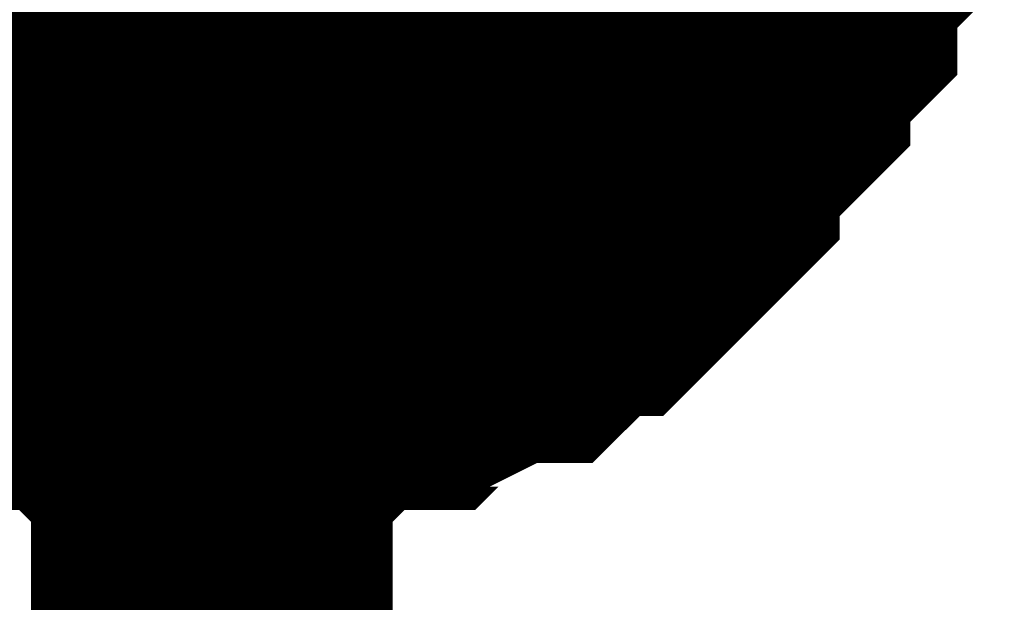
# Model space of a CAD drawing. Header units: inches. Extents: x 0 to 292, y 0 to 193.
# Tile 242 of 256: x 209.369 to 210.184, y 158.275 to 158.758. Entities that reach past the tile are written whole.
import ezdxf

# ---------------------------------------------------------------- set-up
doc = ezdxf.new("R2010")
doc.units = ezdxf.units.IN
doc.layers.add('Sheet', color=255, linetype='Continuous')

msp = doc.modelspace()

# ---------------------------------------------------------------- linework, layer by layer
at = {"layer": 'Sheet'}
msp.add_lwpolyline([(209.296, 159.004, 0.508, 0.508, 1), (209.804, 159.004, 0.508, 0.508, 1)], format="xyseb", close=True, dxfattribs=at)
for points in [[(201.65655, 156.53314, 0.29972, 0.29972, 0), (209.52797, 156.53314, 0.29972, 0.29972, 0), (209.52797, 158.98902, 0.29972, 0.29972, 0)], [(210.03455, 158.91106, 0.29972, 0.29972, 0), (210.01507, 158.89157, 0.29972, 0.29972, 0), (210.01507, 158.87208, 0.29972, 0.29972, 0), (210.01507, 158.83309, 0.29972, 0.29972, 0), (209.99558, 158.8136, 0.29972, 0.29972, 0), (209.99558, 158.79411, 0.29972, 0.29972, 0), (209.99558, 158.77462, 0.29972, 0.29972, 0), (209.9761, 158.75513, 0.29972, 0.29972, 0), (209.95662, 158.73564, 0.29972, 0.29972, 0), (209.95662, 158.71615, 0.29972, 0.29972, 0), (209.93713, 158.69666, 0.29972, 0.29972, 0), (209.91765, 158.67716, 0.29972, 0.29972, 0), (209.89817, 158.65767, 0.29972, 0.29972, 0), (209.89817, 158.63818, 0.29972, 0.29972, 0), (209.87868, 158.61869, 0.29972, 0.29972, 0), (209.8592, 158.5992, 0.29972, 0.29972, 0), (209.83971, 158.57971, 0.29972, 0.29972, 0), (209.82023, 158.57971, 0.29972, 0.29972, 0), (209.80075, 158.56022, 0.29972, 0.29972, 0), (209.78126, 158.54073, 0.29972, 0.29972, 0), (209.76178, 158.54073, 0.29972, 0.29972, 0), (209.72281, 158.52124, 0.29972, 0.29972, 0), (209.70333, 158.52124, 0.29972, 0.29972, 0), (209.68384, 158.50174, 0.29972, 0.29972, 0), (209.66436, 158.50174, 0.29972, 0.29972, 0), (209.62539, 158.50174, 0.29972, 0.29972, 0), (209.60591, 158.48225, 0.29972, 0.29972, 0), (209.58643, 158.48225, 0.29972, 0.29972, 0), (209.54746, 158.48225, 0.29972, 0.29972, 0), (209.52797, 158.48225, 0.29972, 0.29972, 0)], [(210.03455, 158.91106, 0.29972, 0.29972, 0), (210.01507, 158.89157, 0.29972, 0.29972, 0), (210.01507, 158.87208, 0.29972, 0.29972, 0), (210.01507, 158.83309, 0.29972, 0.29972, 0), (209.99558, 158.8136, 0.29972, 0.29972, 0), (209.99558, 158.79411, 0.29972, 0.29972, 0), (209.99558, 158.77462, 0.29972, 0.29972, 0), (209.9761, 158.75513, 0.29972, 0.29972, 0), (209.95662, 158.73564, 0.29972, 0.29972, 0), (209.95662, 158.71615, 0.29972, 0.29972, 0), (209.93713, 158.69666, 0.29972, 0.29972, 0), (209.91765, 158.67716, 0.29972, 0.29972, 0), (209.89817, 158.65767, 0.29972, 0.29972, 0), (209.89817, 158.63818, 0.29972, 0.29972, 0), (209.87868, 158.61869, 0.29972, 0.29972, 0), (209.8592, 158.5992, 0.29972, 0.29972, 0), (209.83971, 158.57971, 0.29972, 0.29972, 0), (209.82023, 158.57971, 0.29972, 0.29972, 0), (209.80075, 158.56022, 0.29972, 0.29972, 0), (209.78126, 158.54073, 0.29972, 0.29972, 0), (209.76178, 158.54073, 0.29972, 0.29972, 0), (209.72281, 158.52124, 0.29972, 0.29972, 0), (209.70333, 158.52124, 0.29972, 0.29972, 0), (209.68384, 158.50174, 0.29972, 0.29972, 0), (209.66436, 158.50174, 0.29972, 0.29972, 0), (209.62539, 158.50174, 0.29972, 0.29972, 0), (209.60591, 158.48225, 0.29972, 0.29972, 0), (209.58643, 158.48225, 0.29972, 0.29972, 0), (209.54746, 158.48225, 0.29972, 0.29972, 0), (209.52797, 158.48225, 0.29972, 0.29972, 0)], [(210.03455, 158.91106, 0.29972, 0.29972, 0), (210.01507, 158.89157, 0.29972, 0.29972, 0), (210.01507, 158.87208, 0.29972, 0.29972, 0), (210.01507, 158.83309, 0.29972, 0.29972, 0), (209.99558, 158.8136, 0.29972, 0.29972, 0), (209.99558, 158.79411, 0.29972, 0.29972, 0), (209.99558, 158.77462, 0.29972, 0.29972, 0), (209.9761, 158.75513, 0.29972, 0.29972, 0), (209.95662, 158.73564, 0.29972, 0.29972, 0), (209.95662, 158.71615, 0.29972, 0.29972, 0), (209.93713, 158.69666, 0.29972, 0.29972, 0), (209.91765, 158.67716, 0.29972, 0.29972, 0), (209.89817, 158.65767, 0.29972, 0.29972, 0), (209.89817, 158.63818, 0.29972, 0.29972, 0), (209.87868, 158.61869, 0.29972, 0.29972, 0), (209.8592, 158.5992, 0.29972, 0.29972, 0), (209.83971, 158.57971, 0.29972, 0.29972, 0), (209.82023, 158.57971, 0.29972, 0.29972, 0), (209.80075, 158.56022, 0.29972, 0.29972, 0), (209.78126, 158.54073, 0.29972, 0.29972, 0), (209.76178, 158.54073, 0.29972, 0.29972, 0), (209.72281, 158.52124, 0.29972, 0.29972, 0), (209.70333, 158.52124, 0.29972, 0.29972, 0), (209.68384, 158.50174, 0.29972, 0.29972, 0), (209.66436, 158.50174, 0.29972, 0.29972, 0), (209.62539, 158.50174, 0.29972, 0.29972, 0), (209.60591, 158.48225, 0.29972, 0.29972, 0), (209.58643, 158.48225, 0.29972, 0.29972, 0), (209.54746, 158.48225, 0.29972, 0.29972, 0), (209.52797, 158.48225, 0.29972, 0.29972, 0)], [(210.03455, 158.91106, 0.29972, 0.29972, 0), (210.01507, 158.89157, 0.29972, 0.29972, 0), (210.01507, 158.87208, 0.29972, 0.29972, 0), (210.01507, 158.83309, 0.29972, 0.29972, 0), (209.99558, 158.8136, 0.29972, 0.29972, 0), (209.99558, 158.79411, 0.29972, 0.29972, 0), (209.99558, 158.77462, 0.29972, 0.29972, 0), (209.9761, 158.75513, 0.29972, 0.29972, 0), (209.95662, 158.73564, 0.29972, 0.29972, 0), (209.95662, 158.71615, 0.29972, 0.29972, 0), (209.93713, 158.69666, 0.29972, 0.29972, 0), (209.91765, 158.67716, 0.29972, 0.29972, 0), (209.89817, 158.65767, 0.29972, 0.29972, 0), (209.89817, 158.63818, 0.29972, 0.29972, 0), (209.87868, 158.61869, 0.29972, 0.29972, 0), (209.8592, 158.5992, 0.29972, 0.29972, 0), (209.83971, 158.57971, 0.29972, 0.29972, 0), (209.82023, 158.57971, 0.29972, 0.29972, 0), (209.80075, 158.56022, 0.29972, 0.29972, 0), (209.78126, 158.54073, 0.29972, 0.29972, 0), (209.76178, 158.54073, 0.29972, 0.29972, 0), (209.72281, 158.52124, 0.29972, 0.29972, 0), (209.70333, 158.52124, 0.29972, 0.29972, 0), (209.68384, 158.50174, 0.29972, 0.29972, 0), (209.66436, 158.50174, 0.29972, 0.29972, 0), (209.62539, 158.50174, 0.29972, 0.29972, 0), (209.60591, 158.48225, 0.29972, 0.29972, 0), (209.58643, 158.48225, 0.29972, 0.29972, 0), (209.54746, 158.48225, 0.29972, 0.29972, 0), (209.52797, 158.48225, 0.29972, 0.29972, 0)], [(210.03455, 158.91106, 0.29972, 0.29972, 0), (210.01507, 158.89157, 0.29972, 0.29972, 0), (210.01507, 158.87208, 0.29972, 0.29972, 0), (210.01507, 158.83309, 0.29972, 0.29972, 0), (209.99558, 158.8136, 0.29972, 0.29972, 0), (209.99558, 158.79411, 0.29972, 0.29972, 0), (209.99558, 158.77462, 0.29972, 0.29972, 0), (209.9761, 158.75513, 0.29972, 0.29972, 0), (209.95662, 158.73564, 0.29972, 0.29972, 0), (209.95662, 158.71615, 0.29972, 0.29972, 0), (209.93713, 158.69666, 0.29972, 0.29972, 0), (209.91765, 158.67716, 0.29972, 0.29972, 0), (209.89817, 158.65767, 0.29972, 0.29972, 0), (209.89817, 158.63818, 0.29972, 0.29972, 0), (209.87868, 158.61869, 0.29972, 0.29972, 0), (209.8592, 158.5992, 0.29972, 0.29972, 0), (209.83971, 158.57971, 0.29972, 0.29972, 0), (209.82023, 158.57971, 0.29972, 0.29972, 0), (209.80075, 158.56022, 0.29972, 0.29972, 0), (209.78126, 158.54073, 0.29972, 0.29972, 0), (209.76178, 158.54073, 0.29972, 0.29972, 0), (209.72281, 158.52124, 0.29972, 0.29972, 0), (209.70333, 158.52124, 0.29972, 0.29972, 0), (209.68384, 158.50174, 0.29972, 0.29972, 0), (209.66436, 158.50174, 0.29972, 0.29972, 0), (209.62539, 158.50174, 0.29972, 0.29972, 0), (209.60591, 158.48225, 0.29972, 0.29972, 0), (209.58643, 158.48225, 0.29972, 0.29972, 0), (209.54746, 158.48225, 0.29972, 0.29972, 0), (209.52797, 158.48225, 0.29972, 0.29972, 0)], [(210.03455, 158.91106, 0.29972, 0.29972, 0), (210.01507, 158.89157, 0.29972, 0.29972, 0), (210.01507, 158.87208, 0.29972, 0.29972, 0), (210.01507, 158.83309, 0.29972, 0.29972, 0), (209.99558, 158.8136, 0.29972, 0.29972, 0), (209.99558, 158.79411, 0.29972, 0.29972, 0), (209.99558, 158.77462, 0.29972, 0.29972, 0), (209.9761, 158.75513, 0.29972, 0.29972, 0), (209.95662, 158.73564, 0.29972, 0.29972, 0), (209.95662, 158.71615, 0.29972, 0.29972, 0), (209.93713, 158.69666, 0.29972, 0.29972, 0), (209.91765, 158.67716, 0.29972, 0.29972, 0), (209.89817, 158.65767, 0.29972, 0.29972, 0), (209.89817, 158.63818, 0.29972, 0.29972, 0), (209.87868, 158.61869, 0.29972, 0.29972, 0), (209.8592, 158.5992, 0.29972, 0.29972, 0), (209.83971, 158.57971, 0.29972, 0.29972, 0), (209.82023, 158.57971, 0.29972, 0.29972, 0), (209.80075, 158.56022, 0.29972, 0.29972, 0), (209.78126, 158.54073, 0.29972, 0.29972, 0), (209.76178, 158.54073, 0.29972, 0.29972, 0), (209.72281, 158.52124, 0.29972, 0.29972, 0), (209.70333, 158.52124, 0.29972, 0.29972, 0), (209.68384, 158.50174, 0.29972, 0.29972, 0), (209.66436, 158.50174, 0.29972, 0.29972, 0), (209.62539, 158.50174, 0.29972, 0.29972, 0), (209.60591, 158.48225, 0.29972, 0.29972, 0), (209.58643, 158.48225, 0.29972, 0.29972, 0), (209.54746, 158.48225, 0.29972, 0.29972, 0), (209.52797, 158.48225, 0.29972, 0.29972, 0)], [(210.03455, 158.91106, 0.29972, 0.29972, 0), (210.01507, 158.89157, 0.29972, 0.29972, 0), (210.01507, 158.87208, 0.29972, 0.29972, 0), (210.01507, 158.83309, 0.29972, 0.29972, 0), (209.99558, 158.8136, 0.29972, 0.29972, 0), (209.99558, 158.79411, 0.29972, 0.29972, 0), (209.99558, 158.77462, 0.29972, 0.29972, 0), (209.9761, 158.75513, 0.29972, 0.29972, 0), (209.95662, 158.73564, 0.29972, 0.29972, 0), (209.95662, 158.71615, 0.29972, 0.29972, 0), (209.93713, 158.69666, 0.29972, 0.29972, 0), (209.91765, 158.67716, 0.29972, 0.29972, 0), (209.89817, 158.65767, 0.29972, 0.29972, 0), (209.89817, 158.63818, 0.29972, 0.29972, 0), (209.87868, 158.61869, 0.29972, 0.29972, 0), (209.8592, 158.5992, 0.29972, 0.29972, 0), (209.83971, 158.57971, 0.29972, 0.29972, 0), (209.82023, 158.57971, 0.29972, 0.29972, 0), (209.80075, 158.56022, 0.29972, 0.29972, 0), (209.78126, 158.54073, 0.29972, 0.29972, 0), (209.76178, 158.54073, 0.29972, 0.29972, 0), (209.72281, 158.52124, 0.29972, 0.29972, 0), (209.70333, 158.52124, 0.29972, 0.29972, 0), (209.68384, 158.50174, 0.29972, 0.29972, 0), (209.66436, 158.50174, 0.29972, 0.29972, 0), (209.62539, 158.50174, 0.29972, 0.29972, 0), (209.60591, 158.48225, 0.29972, 0.29972, 0), (209.58643, 158.48225, 0.29972, 0.29972, 0), (209.54746, 158.48225, 0.29972, 0.29972, 0), (209.52797, 158.48225, 0.29972, 0.29972, 0)], [(209.99558, 158.8136, 0.09906, 0.09906, 0), (209.99558, 158.79411, 0.09906, 0.09906, 0), (209.99558, 158.77462, 0.09906, 0.09906, 0), (209.9761, 158.75513, 0.09906, 0.09906, 0), (209.95662, 158.73564, 0.09906, 0.09906, 0), (209.95662, 158.71615, 0.09906, 0.09906, 0), (209.93713, 158.69666, 0.09906, 0.09906, 0), (209.91765, 158.67716, 0.09906, 0.09906, 0), (209.89817, 158.65767, 0.09906, 0.09906, 0), (209.89817, 158.63818, 0.09906, 0.09906, 0), (209.87868, 158.61869, 0.09906, 0.09906, 0), (209.8592, 158.5992, 0.09906, 0.09906, 0), (209.83971, 158.57971, 0.09906, 0.09906, 0), (209.82023, 158.57971, 0.09906, 0.09906, 0), (209.80075, 158.56022, 0.09906, 0.09906, 0), (209.78126, 158.54073, 0.09906, 0.09906, 0), (209.76178, 158.54073, 0.09906, 0.09906, 0), (209.72281, 158.52124, 0.09906, 0.09906, 0), (209.70333, 158.52124, 0.09906, 0.09906, 0), (209.68384, 158.50174, 0.09906, 0.09906, 0), (209.66436, 158.50174, 0.09906, 0.09906, 0), (209.62539, 158.50174, 0.09906, 0.09906, 0), (209.60591, 158.48225, 0.09906, 0.09906, 0), (209.58643, 158.48225, 0.09906, 0.09906, 0), (209.54746, 158.48225, 0.09906, 0.09906, 0), (209.52797, 158.48225, 0.09906, 0.09906, 0)], [(209.99558, 158.8136, 0.09906, 0.09906, 0), (209.99558, 158.79411, 0.09906, 0.09906, 0), (209.99558, 158.77462, 0.09906, 0.09906, 0), (209.9761, 158.75513, 0.09906, 0.09906, 0), (209.95662, 158.73564, 0.09906, 0.09906, 0), (209.95662, 158.71615, 0.09906, 0.09906, 0), (209.93713, 158.69666, 0.09906, 0.09906, 0), (209.91765, 158.67716, 0.09906, 0.09906, 0), (209.89817, 158.65767, 0.09906, 0.09906, 0), (209.89817, 158.63818, 0.09906, 0.09906, 0), (209.87868, 158.61869, 0.09906, 0.09906, 0), (209.8592, 158.5992, 0.09906, 0.09906, 0), (209.83971, 158.57971, 0.09906, 0.09906, 0), (209.82023, 158.57971, 0.09906, 0.09906, 0), (209.80075, 158.56022, 0.09906, 0.09906, 0), (209.78126, 158.54073, 0.09906, 0.09906, 0), (209.76178, 158.54073, 0.09906, 0.09906, 0), (209.72281, 158.52124, 0.09906, 0.09906, 0), (209.70333, 158.52124, 0.09906, 0.09906, 0), (209.68384, 158.50174, 0.09906, 0.09906, 0), (209.66436, 158.50174, 0.09906, 0.09906, 0), (209.62539, 158.50174, 0.09906, 0.09906, 0), (209.60591, 158.48225, 0.09906, 0.09906, 0), (209.58643, 158.48225, 0.09906, 0.09906, 0), (209.54746, 158.48225, 0.09906, 0.09906, 0), (209.52797, 158.48225, 0.09906, 0.09906, 0)], [(209.99558, 158.8136, 0.09906, 0.09906, 0), (209.99558, 158.79411, 0.09906, 0.09906, 0), (209.99558, 158.77462, 0.09906, 0.09906, 0), (209.9761, 158.75513, 0.09906, 0.09906, 0), (209.95662, 158.73564, 0.09906, 0.09906, 0), (209.95662, 158.71615, 0.09906, 0.09906, 0), (209.93713, 158.69666, 0.09906, 0.09906, 0), (209.91765, 158.67716, 0.09906, 0.09906, 0), (209.89817, 158.65767, 0.09906, 0.09906, 0), (209.89817, 158.63818, 0.09906, 0.09906, 0), (209.87868, 158.61869, 0.09906, 0.09906, 0), (209.8592, 158.5992, 0.09906, 0.09906, 0), (209.83971, 158.57971, 0.09906, 0.09906, 0), (209.82023, 158.57971, 0.09906, 0.09906, 0), (209.80075, 158.56022, 0.09906, 0.09906, 0), (209.78126, 158.54073, 0.09906, 0.09906, 0), (209.76178, 158.54073, 0.09906, 0.09906, 0), (209.72281, 158.52124, 0.09906, 0.09906, 0), (209.70333, 158.52124, 0.09906, 0.09906, 0), (209.68384, 158.50174, 0.09906, 0.09906, 0), (209.66436, 158.50174, 0.09906, 0.09906, 0), (209.62539, 158.50174, 0.09906, 0.09906, 0), (209.60591, 158.48225, 0.09906, 0.09906, 0), (209.58643, 158.48225, 0.09906, 0.09906, 0), (209.54746, 158.48225, 0.09906, 0.09906, 0), (209.52797, 158.48225, 0.09906, 0.09906, 0)], [(209.99558, 158.8136, 0.09906, 0.09906, 0), (209.99558, 158.79411, 0.09906, 0.09906, 0), (209.99558, 158.77462, 0.09906, 0.09906, 0), (209.9761, 158.75513, 0.09906, 0.09906, 0), (209.95662, 158.73564, 0.09906, 0.09906, 0), (209.95662, 158.71615, 0.09906, 0.09906, 0), (209.93713, 158.69666, 0.09906, 0.09906, 0), (209.91765, 158.67716, 0.09906, 0.09906, 0), (209.89817, 158.65767, 0.09906, 0.09906, 0), (209.89817, 158.63818, 0.09906, 0.09906, 0), (209.87868, 158.61869, 0.09906, 0.09906, 0), (209.8592, 158.5992, 0.09906, 0.09906, 0), (209.83971, 158.57971, 0.09906, 0.09906, 0), (209.82023, 158.57971, 0.09906, 0.09906, 0), (209.80075, 158.56022, 0.09906, 0.09906, 0), (209.78126, 158.54073, 0.09906, 0.09906, 0), (209.76178, 158.54073, 0.09906, 0.09906, 0), (209.72281, 158.52124, 0.09906, 0.09906, 0), (209.70333, 158.52124, 0.09906, 0.09906, 0), (209.68384, 158.50174, 0.09906, 0.09906, 0), (209.66436, 158.50174, 0.09906, 0.09906, 0), (209.62539, 158.50174, 0.09906, 0.09906, 0), (209.60591, 158.48225, 0.09906, 0.09906, 0), (209.58643, 158.48225, 0.09906, 0.09906, 0), (209.54746, 158.48225, 0.09906, 0.09906, 0), (209.52797, 158.48225, 0.09906, 0.09906, 0)], [(209.99558, 158.8136, 0.09906, 0.09906, 0), (209.99558, 158.79411, 0.09906, 0.09906, 0), (209.99558, 158.77462, 0.09906, 0.09906, 0), (209.9761, 158.75513, 0.09906, 0.09906, 0), (209.95662, 158.73564, 0.09906, 0.09906, 0), (209.95662, 158.71615, 0.09906, 0.09906, 0), (209.93713, 158.69666, 0.09906, 0.09906, 0), (209.91765, 158.67716, 0.09906, 0.09906, 0), (209.89817, 158.65767, 0.09906, 0.09906, 0), (209.89817, 158.63818, 0.09906, 0.09906, 0), (209.87868, 158.61869, 0.09906, 0.09906, 0), (209.8592, 158.5992, 0.09906, 0.09906, 0), (209.83971, 158.57971, 0.09906, 0.09906, 0), (209.82023, 158.57971, 0.09906, 0.09906, 0), (209.80075, 158.56022, 0.09906, 0.09906, 0), (209.78126, 158.54073, 0.09906, 0.09906, 0), (209.76178, 158.54073, 0.09906, 0.09906, 0), (209.72281, 158.52124, 0.09906, 0.09906, 0), (209.70333, 158.52124, 0.09906, 0.09906, 0), (209.68384, 158.50174, 0.09906, 0.09906, 0), (209.66436, 158.50174, 0.09906, 0.09906, 0), (209.62539, 158.50174, 0.09906, 0.09906, 0), (209.60591, 158.48225, 0.09906, 0.09906, 0), (209.58643, 158.48225, 0.09906, 0.09906, 0), (209.54746, 158.48225, 0.09906, 0.09906, 0), (209.52797, 158.48225, 0.09906, 0.09906, 0)], [(209.99558, 158.8136, 0.09906, 0.09906, 0), (209.99558, 158.79411, 0.09906, 0.09906, 0), (209.99558, 158.77462, 0.09906, 0.09906, 0), (209.9761, 158.75513, 0.09906, 0.09906, 0), (209.95662, 158.73564, 0.09906, 0.09906, 0), (209.95662, 158.71615, 0.09906, 0.09906, 0), (209.93713, 158.69666, 0.09906, 0.09906, 0), (209.91765, 158.67716, 0.09906, 0.09906, 0), (209.89817, 158.65767, 0.09906, 0.09906, 0), (209.89817, 158.63818, 0.09906, 0.09906, 0), (209.87868, 158.61869, 0.09906, 0.09906, 0), (209.8592, 158.5992, 0.09906, 0.09906, 0), (209.83971, 158.57971, 0.09906, 0.09906, 0), (209.82023, 158.57971, 0.09906, 0.09906, 0), (209.80075, 158.56022, 0.09906, 0.09906, 0), (209.78126, 158.54073, 0.09906, 0.09906, 0), (209.76178, 158.54073, 0.09906, 0.09906, 0), (209.72281, 158.52124, 0.09906, 0.09906, 0), (209.70333, 158.52124, 0.09906, 0.09906, 0), (209.68384, 158.50174, 0.09906, 0.09906, 0), (209.66436, 158.50174, 0.09906, 0.09906, 0), (209.62539, 158.50174, 0.09906, 0.09906, 0), (209.60591, 158.48225, 0.09906, 0.09906, 0), (209.58643, 158.48225, 0.09906, 0.09906, 0), (209.54746, 158.48225, 0.09906, 0.09906, 0), (209.52797, 158.48225, 0.09906, 0.09906, 0)], [(209.99558, 158.8136, 0.09906, 0.09906, 0), (209.99558, 158.79411, 0.09906, 0.09906, 0), (209.99558, 158.77462, 0.09906, 0.09906, 0), (209.9761, 158.75513, 0.09906, 0.09906, 0), (209.95662, 158.73564, 0.09906, 0.09906, 0), (209.95662, 158.71615, 0.09906, 0.09906, 0), (209.93713, 158.69666, 0.09906, 0.09906, 0), (209.91765, 158.67716, 0.09906, 0.09906, 0), (209.89817, 158.65767, 0.09906, 0.09906, 0), (209.89817, 158.63818, 0.09906, 0.09906, 0), (209.87868, 158.61869, 0.09906, 0.09906, 0), (209.8592, 158.5992, 0.09906, 0.09906, 0), (209.83971, 158.57971, 0.09906, 0.09906, 0), (209.82023, 158.57971, 0.09906, 0.09906, 0), (209.80075, 158.56022, 0.09906, 0.09906, 0), (209.78126, 158.54073, 0.09906, 0.09906, 0), (209.76178, 158.54073, 0.09906, 0.09906, 0), (209.72281, 158.52124, 0.09906, 0.09906, 0), (209.70333, 158.52124, 0.09906, 0.09906, 0), (209.68384, 158.50174, 0.09906, 0.09906, 0), (209.66436, 158.50174, 0.09906, 0.09906, 0), (209.62539, 158.50174, 0.09906, 0.09906, 0), (209.60591, 158.48225, 0.09906, 0.09906, 0), (209.58643, 158.48225, 0.09906, 0.09906, 0), (209.54746, 158.48225, 0.09906, 0.09906, 0), (209.52797, 158.48225, 0.09906, 0.09906, 0)], [(209.52797, 158.48225, 0.29972, 0.29972, 0), (209.50849, 158.48225, 0.29972, 0.29972, 0), (209.46952, 158.48225, 0.29972, 0.29972, 0), (209.45004, 158.48225, 0.29972, 0.29972, 0), (209.43056, 158.50174, 0.29972, 0.29972, 0), (209.41107, 158.50174, 0.29972, 0.29972, 0), (209.37211, 158.50174, 0.29972, 0.29972, 0), (209.35262, 158.52124, 0.29972, 0.29972, 0), (209.33314, 158.52124, 0.29972, 0.29972, 0), (209.31365, 158.54073, 0.29972, 0.29972, 0), (209.29417, 158.54073, 0.29972, 0.29972, 0), (209.27469, 158.56022, 0.29972, 0.29972, 0), (209.2552, 158.57971, 0.29972, 0.29972, 0), (209.23572, 158.57971, 0.29972, 0.29972, 0), (209.21624, 158.5992, 0.29972, 0.29972, 0)], [(209.52797, 158.48225, 0.29972, 0.29972, 0), (209.50849, 158.48225, 0.29972, 0.29972, 0), (209.46952, 158.48225, 0.29972, 0.29972, 0), (209.45004, 158.48225, 0.29972, 0.29972, 0), (209.43056, 158.50174, 0.29972, 0.29972, 0), (209.41107, 158.50174, 0.29972, 0.29972, 0), (209.37211, 158.50174, 0.29972, 0.29972, 0), (209.35262, 158.52124, 0.29972, 0.29972, 0), (209.33314, 158.52124, 0.29972, 0.29972, 0), (209.31365, 158.54073, 0.29972, 0.29972, 0), (209.29417, 158.54073, 0.29972, 0.29972, 0), (209.27469, 158.56022, 0.29972, 0.29972, 0), (209.2552, 158.57971, 0.29972, 0.29972, 0), (209.23572, 158.57971, 0.29972, 0.29972, 0), (209.21624, 158.5992, 0.29972, 0.29972, 0)], [(209.52797, 158.48225, 0.29972, 0.29972, 0), (209.50849, 158.48225, 0.29972, 0.29972, 0), (209.46952, 158.48225, 0.29972, 0.29972, 0), (209.45004, 158.48225, 0.29972, 0.29972, 0), (209.43056, 158.50174, 0.29972, 0.29972, 0), (209.41107, 158.50174, 0.29972, 0.29972, 0), (209.37211, 158.50174, 0.29972, 0.29972, 0), (209.35262, 158.52124, 0.29972, 0.29972, 0), (209.33314, 158.52124, 0.29972, 0.29972, 0), (209.31365, 158.54073, 0.29972, 0.29972, 0), (209.29417, 158.54073, 0.29972, 0.29972, 0), (209.27469, 158.56022, 0.29972, 0.29972, 0), (209.2552, 158.57971, 0.29972, 0.29972, 0), (209.23572, 158.57971, 0.29972, 0.29972, 0), (209.21624, 158.5992, 0.29972, 0.29972, 0)], [(209.52797, 158.48225, 0.29972, 0.29972, 0), (209.50849, 158.48225, 0.29972, 0.29972, 0), (209.46952, 158.48225, 0.29972, 0.29972, 0), (209.45004, 158.48225, 0.29972, 0.29972, 0), (209.43056, 158.50174, 0.29972, 0.29972, 0), (209.41107, 158.50174, 0.29972, 0.29972, 0), (209.37211, 158.50174, 0.29972, 0.29972, 0), (209.35262, 158.52124, 0.29972, 0.29972, 0), (209.33314, 158.52124, 0.29972, 0.29972, 0), (209.31365, 158.54073, 0.29972, 0.29972, 0), (209.29417, 158.54073, 0.29972, 0.29972, 0), (209.27469, 158.56022, 0.29972, 0.29972, 0), (209.2552, 158.57971, 0.29972, 0.29972, 0), (209.23572, 158.57971, 0.29972, 0.29972, 0), (209.21624, 158.5992, 0.29972, 0.29972, 0)], [(209.52797, 158.48225, 0.29972, 0.29972, 0), (209.50849, 158.48225, 0.29972, 0.29972, 0), (209.46952, 158.48225, 0.29972, 0.29972, 0), (209.45004, 158.48225, 0.29972, 0.29972, 0), (209.43056, 158.50174, 0.29972, 0.29972, 0), (209.41107, 158.50174, 0.29972, 0.29972, 0), (209.37211, 158.50174, 0.29972, 0.29972, 0), (209.35262, 158.52124, 0.29972, 0.29972, 0), (209.33314, 158.52124, 0.29972, 0.29972, 0), (209.31365, 158.54073, 0.29972, 0.29972, 0), (209.29417, 158.54073, 0.29972, 0.29972, 0), (209.27469, 158.56022, 0.29972, 0.29972, 0), (209.2552, 158.57971, 0.29972, 0.29972, 0), (209.23572, 158.57971, 0.29972, 0.29972, 0), (209.21624, 158.5992, 0.29972, 0.29972, 0)], [(209.52797, 158.48225, 0.29972, 0.29972, 0), (209.50849, 158.48225, 0.29972, 0.29972, 0), (209.46952, 158.48225, 0.29972, 0.29972, 0), (209.45004, 158.48225, 0.29972, 0.29972, 0), (209.43056, 158.50174, 0.29972, 0.29972, 0), (209.41107, 158.50174, 0.29972, 0.29972, 0), (209.37211, 158.50174, 0.29972, 0.29972, 0), (209.35262, 158.52124, 0.29972, 0.29972, 0), (209.33314, 158.52124, 0.29972, 0.29972, 0), (209.31365, 158.54073, 0.29972, 0.29972, 0), (209.29417, 158.54073, 0.29972, 0.29972, 0), (209.27469, 158.56022, 0.29972, 0.29972, 0), (209.2552, 158.57971, 0.29972, 0.29972, 0), (209.23572, 158.57971, 0.29972, 0.29972, 0), (209.21624, 158.5992, 0.29972, 0.29972, 0)], [(209.52797, 158.48225, 0.29972, 0.29972, 0), (209.50849, 158.48225, 0.29972, 0.29972, 0), (209.46952, 158.48225, 0.29972, 0.29972, 0), (209.45004, 158.48225, 0.29972, 0.29972, 0), (209.43056, 158.50174, 0.29972, 0.29972, 0), (209.41107, 158.50174, 0.29972, 0.29972, 0), (209.37211, 158.50174, 0.29972, 0.29972, 0), (209.35262, 158.52124, 0.29972, 0.29972, 0), (209.33314, 158.52124, 0.29972, 0.29972, 0), (209.31365, 158.54073, 0.29972, 0.29972, 0), (209.29417, 158.54073, 0.29972, 0.29972, 0), (209.27469, 158.56022, 0.29972, 0.29972, 0), (209.2552, 158.57971, 0.29972, 0.29972, 0), (209.23572, 158.57971, 0.29972, 0.29972, 0), (209.21624, 158.5992, 0.29972, 0.29972, 0)], [(209.52797, 158.48225, 0.09906, 0.09906, 0), (209.50849, 158.48225, 0.09906, 0.09906, 0), (209.46952, 158.48225, 0.09906, 0.09906, 0), (209.45004, 158.48225, 0.09906, 0.09906, 0), (209.43056, 158.50174, 0.09906, 0.09906, 0), (209.41107, 158.50174, 0.09906, 0.09906, 0), (209.37211, 158.50174, 0.09906, 0.09906, 0), (209.35262, 158.52124, 0.09906, 0.09906, 0), (209.33314, 158.52124, 0.09906, 0.09906, 0), (209.31365, 158.54073, 0.09906, 0.09906, 0)], [(209.52797, 158.48225, 0.09906, 0.09906, 0), (209.50849, 158.48225, 0.09906, 0.09906, 0), (209.46952, 158.48225, 0.09906, 0.09906, 0), (209.45004, 158.48225, 0.09906, 0.09906, 0), (209.43056, 158.50174, 0.09906, 0.09906, 0), (209.41107, 158.50174, 0.09906, 0.09906, 0), (209.37211, 158.50174, 0.09906, 0.09906, 0), (209.35262, 158.52124, 0.09906, 0.09906, 0), (209.33314, 158.52124, 0.09906, 0.09906, 0), (209.31365, 158.54073, 0.09906, 0.09906, 0)], [(209.52797, 158.48225, 0.09906, 0.09906, 0), (209.50849, 158.48225, 0.09906, 0.09906, 0), (209.46952, 158.48225, 0.09906, 0.09906, 0), (209.45004, 158.48225, 0.09906, 0.09906, 0), (209.43056, 158.50174, 0.09906, 0.09906, 0), (209.41107, 158.50174, 0.09906, 0.09906, 0), (209.37211, 158.50174, 0.09906, 0.09906, 0), (209.35262, 158.52124, 0.09906, 0.09906, 0), (209.33314, 158.52124, 0.09906, 0.09906, 0), (209.31365, 158.54073, 0.09906, 0.09906, 0)], [(209.52797, 158.48225, 0.09906, 0.09906, 0), (209.50849, 158.48225, 0.09906, 0.09906, 0), (209.46952, 158.48225, 0.09906, 0.09906, 0), (209.45004, 158.48225, 0.09906, 0.09906, 0), (209.43056, 158.50174, 0.09906, 0.09906, 0), (209.41107, 158.50174, 0.09906, 0.09906, 0), (209.37211, 158.50174, 0.09906, 0.09906, 0), (209.35262, 158.52124, 0.09906, 0.09906, 0), (209.33314, 158.52124, 0.09906, 0.09906, 0), (209.31365, 158.54073, 0.09906, 0.09906, 0)], [(209.52797, 158.48225, 0.09906, 0.09906, 0), (209.50849, 158.48225, 0.09906, 0.09906, 0), (209.46952, 158.48225, 0.09906, 0.09906, 0), (209.45004, 158.48225, 0.09906, 0.09906, 0), (209.43056, 158.50174, 0.09906, 0.09906, 0), (209.41107, 158.50174, 0.09906, 0.09906, 0), (209.37211, 158.50174, 0.09906, 0.09906, 0), (209.35262, 158.52124, 0.09906, 0.09906, 0), (209.33314, 158.52124, 0.09906, 0.09906, 0), (209.31365, 158.54073, 0.09906, 0.09906, 0)], [(209.52797, 158.48225, 0.09906, 0.09906, 0), (209.50849, 158.48225, 0.09906, 0.09906, 0), (209.46952, 158.48225, 0.09906, 0.09906, 0), (209.45004, 158.48225, 0.09906, 0.09906, 0), (209.43056, 158.50174, 0.09906, 0.09906, 0), (209.41107, 158.50174, 0.09906, 0.09906, 0), (209.37211, 158.50174, 0.09906, 0.09906, 0), (209.35262, 158.52124, 0.09906, 0.09906, 0), (209.33314, 158.52124, 0.09906, 0.09906, 0), (209.31365, 158.54073, 0.09906, 0.09906, 0)], [(209.52797, 158.48225, 0.09906, 0.09906, 0), (209.50849, 158.48225, 0.09906, 0.09906, 0), (209.46952, 158.48225, 0.09906, 0.09906, 0), (209.45004, 158.48225, 0.09906, 0.09906, 0), (209.43056, 158.50174, 0.09906, 0.09906, 0), (209.41107, 158.50174, 0.09906, 0.09906, 0), (209.37211, 158.50174, 0.09906, 0.09906, 0), (209.35262, 158.52124, 0.09906, 0.09906, 0), (209.33314, 158.52124, 0.09906, 0.09906, 0), (209.31365, 158.54073, 0.09906, 0.09906, 0)]]:
    msp.add_lwpolyline(points, format="xyseb", dxfattribs=at)

doc.saveas('drawing.dxf')
